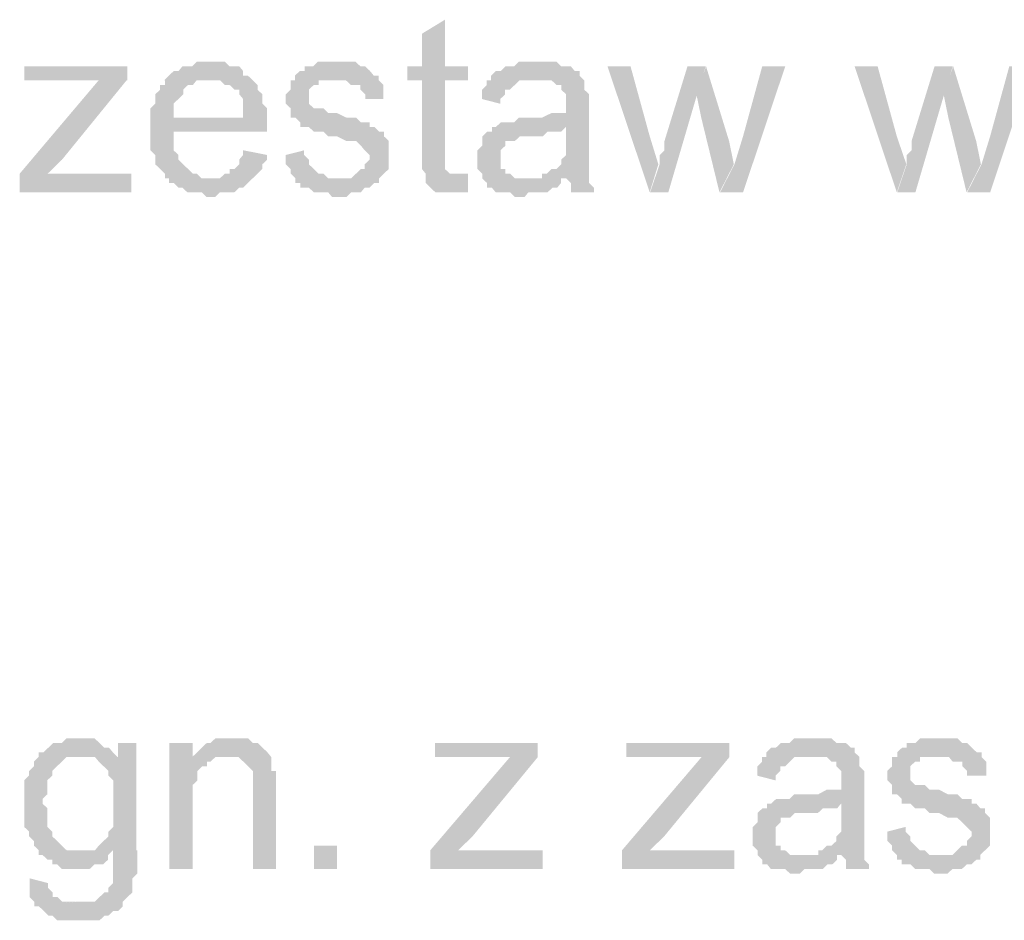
# Model space of a CAD drawing. Header units: millimetres. Extents: x -523 to 1404227, y -783705 to 1038705.
# Tile 212 of 256: x 415080 to 415973, y 243743 to 244560. Entities that reach past the tile are written whole.
import ezdxf

# ---------------------------------------------------------------- set-up
doc = ezdxf.new("R2010")
doc.units = ezdxf.units.MM
doc.linetypes.add('ACAD_ISO08W100', pattern=[36, 24, -3, 6, -3])
doc.layers.add('!!ELEKTRYKA', color=7, linetype='Continuous')

msp = doc.modelspace()

# ---------------------------------------------------------------- hatches: boundary and pattern name
at = {"layer": '!!ELEKTRYKA', "linetype": 'ACAD_ISO08W100'}
for points in [[(415465.48, 244559.96), (415444.55, 244547.23), (415444.55, 244517.58), (415431.47, 244517.58), (415431.47, 244504.93), (415444.55, 244504.93), (415444.55, 244437.17), (415444.55, 244437.17), (415444.55, 244428.71), (415444.55, 244424.52), (415448.04, 244420.25), (415477.69, 244420.25), (415474.21, 244420.25), (415469.84, 244420.25), (415469.84, 244420.25), (415465.48, 244424.52), (415465.48, 244424.52), (415465.48, 244428.71), (415465.48, 244437.17), (415465.48, 244504.93), (415486.42, 244504.93), (415486.42, 244517.58), (415465.48, 244517.58)], [(415252.58, 244521.98), (415249.09, 244521.98), (415244.72, 244521.98), (415240.35, 244521.98), (415235.99, 244517.7), (415231.62, 244517.7), (415227.25, 244517.7), (415223.76, 244513.51), (415219.39, 244513.51), (415215.02, 244509.23), (415210.65, 244505.03), (415252.58, 244505.03), (415252.58, 244505.03), (415256.95, 244505.03), (415261.32, 244505.03), (415265.68, 244500.75), (415270.05, 244500.75), (415274.42, 244496.56), (415278.79, 244496.56), (415278.79, 244492.28), (415278.79, 244492.28), (415282.28, 244488.09), (415282.28, 244483.81), (415282.28, 244479.62), (415282.28, 244471.14), (415219.39, 244471.14), (415304.12, 244471.14), (415304.12, 244475.42), (415304.12, 244479.62), (415299.75, 244483.81), (415299.75, 244488.09), (415299.75, 244492.28), (415295.38, 244496.56), (415295.38, 244500.75), (415291.02, 244505.03), (415291.02, 244505.03), (415286.65, 244509.23), (415282.28, 244509.23), (415282.28, 244513.51), (415278.79, 244517.7), (415274.42, 244517.7), (415270.05, 244517.7), (415265.68, 244521.98), (415261.32, 244521.98), (415256.95, 244521.98)], [(415363.38, 244521.94), (415363.38, 244521.94), (415354.65, 244521.94), (415350.29, 244521.94), (415345.93, 244517.66), (415345.93, 244517.66), (415342.43, 244517.66), (415338.07, 244517.66), (415338.07, 244513.47), (415333.71, 244513.47), (415329.34, 244509.2), (415329.34, 244505.01), (415367.74, 244505.01), (415367.74, 244505.01), (415372.11, 244505.01), (415375.6, 244505.01), (415379.96, 244500.73), (415384.33, 244500.73), (415388.69, 244500.73), (415388.69, 244496.54), (415393.06, 244492.27), (415393.06, 244488.08), (415409.64, 244488.08), (415409.64, 244492.27), (415409.64, 244496.54), (415409.64, 244500.73), (415405.27, 244505.01), (415405.27, 244509.2), (415405.27, 244509.2), (415400.91, 244509.2), (415397.42, 244513.47), (415393.06, 244517.66), (415388.69, 244517.66), (415388.69, 244517.66), (415384.33, 244521.94), (415379.96, 244521.94), (415375.6, 244521.94), (415372.11, 244521.94)], [(415550.09, 244521.91), (415550.09, 244521.91), (415545.73, 244521.91), (415541.37, 244521.91), (415537.01, 244521.91), (415532.65, 244521.91), (415528.3, 244517.64), (415523.94, 244517.64), (415520.45, 244517.64), (415516.09, 244513.46), (415511.73, 244513.46), (415507.38, 244509.19), (415507.38, 244504.92), (415545.73, 244504.92), (415550.09, 244504.92), (415553.58, 244504.92), (415557.93, 244504.92), (415562.29, 244504.92), (415566.65, 244500.73), (415571.01, 244500.73), (415571.01, 244496.46), (415571.01, 244496.46), (415575.37, 244492.28), (415575.37, 244488.01), (415575.37, 244483.82), (415575.37, 244483.82), (415575.37, 244475.37), (415575.37, 244475.37), (415571.01, 244475.37), (415566.65, 244475.37), (415566.65, 244475.37), (415562.29, 244475.37), (415553.58, 244471.09), (415550.09, 244471.09), (415545.73, 244471.09), (415541.37, 244471.09), (415532.65, 244471.09), (415528.3, 244466.82), (415523.94, 244466.82), (415523.94, 244466.82), (415520.45, 244466.82), (415516.09, 244466.82), (415511.73, 244462.64), (415575.37, 244462.64), (415575.37, 244454.18), (415575.37, 244449.91), (415575.37, 244445.73), (415575.37, 244441.46), (415575.37, 244437.19), (415571.01, 244433), (415571.01, 244433), (415571.01, 244428.73), (415566.65, 244424.55), (415562.29, 244424.55), (415557.93, 244420.28), (415553.58, 244420.28), (415553.58, 244416.09), (415575.37, 244416.09), (415575.37, 244416.09), (415579.73, 244411.82), (415579.73, 244407.55), (415579.73, 244403.37), (415600.65, 244403.37), (415600.65, 244403.37), (415600.65, 244407.55), (415596.29, 244411.82), (415596.29, 244416.09), (415596.29, 244420.28), (415596.29, 244420.28), (415596.29, 244424.55), (415596.29, 244428.73), (415596.29, 244433), (415596.29, 244437.19), (415596.29, 244445.73), (415596.29, 244449.91), (415596.29, 244479.55), (415596.29, 244479.55), (415596.29, 244483.82), (415596.29, 244488.01), (415596.29, 244492.28), (415591.93, 244496.46), (415591.93, 244496.46), (415591.93, 244500.73), (415591.93, 244504.92), (415587.57, 244509.19), (415587.57, 244513.46), (415583.21, 244513.46), (415579.73, 244517.64), (415575.37, 244517.64), (415571.01, 244517.64), (415566.65, 244521.91), (415562.29, 244521.91), (415557.93, 244521.91), (415553.58, 244521.91)], [(415177.23, 244517.69), (415083.69, 244517.69), (415083.69, 244505.01), (415130.02, 244505.01), (415134.39, 244505.01), (415138.76, 244505.01), (415143.14, 244505.01), (415147.51, 244505.01), (415151, 244505.01), (415177.23, 244505.01)], [(415633.86, 244517.71), (415612.95, 244517.71), (415651.28, 244403.43), (415659.12, 244428.78), (415651.28, 244454.21)], [(415702.1, 244517.63), (415685.56, 244517.63), (415664.66, 244449.88), (415664.66, 244445.62), (415664.66, 244441.44), (415660.3, 244437.17), (415660.3, 244432.99), (415660.3, 244428.72), (415660.3, 244428.72), (415651.6, 244403.29), (415668.14, 244403.29), (415694.27, 244492.2)], [(415702.4, 244517.65), (415693.69, 244492.23), (415698.04, 244471.08), (415714.58, 244403.35), (415727.64, 244428.77), (415723.29, 244449.92)], [(415774.27, 244517.65), (415753.38, 244517.65), (415735.97, 244454.11), (415728.14, 244428.7), (415715.08, 244403.28), (415735.97, 244403.28)], [(415858.09, 244517.68), (415837.22, 244517.68), (415875.49, 244403.41), (415884.18, 244428.8), (415875.49, 244454.2)], [(415926.29, 244517.67), (415909.77, 244517.67), (415888.9, 244449.86), (415888.9, 244445.68), (415888.9, 244441.42), (415884.56, 244437.16), (415884.56, 244432.99), (415884.56, 244428.73), (415884.56, 244428.73), (415875.86, 244403.34), (415892.38, 244403.34), (415918.46, 244492.2)], [(415926.65, 244517.67), (415917.96, 244492.29), (415922.3, 244471.08), (415938.82, 244403.38), (415951.85, 244428.76), (415947.51, 244449.96)], [(415998.44, 244517.66), (415977.59, 244517.66), (415960.2, 244454.14), (415952.38, 244428.76), (415939.35, 244403.3), (415960.2, 244403.3)], [(415176.59, 244505), (415151.24, 244505), (415079.54, 244420.28), (415079.54, 244403.41), (415104.9, 244420.28), (415118.01, 244433.05)], [(415211.34, 244505.01), (415211.34, 244505.01), (415211.34, 244500.73), (415206.97, 244500.73), (415206.97, 244496.54), (415202.6, 244492.26), (415202.6, 244488.06), (415202.6, 244483.78), (415198.23, 244479.59), (415198.23, 244475.31), (415198.23, 244471.12), (415198.23, 244466.84), (415198.23, 244458.45), (415198.23, 244454.17), (415198.23, 244449.98), (415198.23, 244445.7), (415198.23, 244441.5), (415202.6, 244437.22), (415202.6, 244433.03), (415202.6, 244428.75), (415206.97, 244424.55), (415206.97, 244424.55), (415211.34, 244420.27), (415211.34, 244416.08), (415253.27, 244416.08), (415253.27, 244416.08), (415248.9, 244416.08), (415244.53, 244416.08), (415240.16, 244420.27), (415236.67, 244420.27), (415232.3, 244424.55), (415227.93, 244428.75), (415227.93, 244428.75), (415227.93, 244428.75), (415223.57, 244433.03), (415223.57, 244437.22), (415219.2, 244441.5), (415219.2, 244445.7), (415219.2, 244449.98), (415219.2, 244458.45), (415303.94, 244458.45), (415303.94, 244458.45), (415303.94, 244462.64), (415303.94, 244466.84), (415303.94, 244471.12), (415219.2, 244471.12), (415219.2, 244471.12), (415219.2, 244479.59), (415219.2, 244483.78), (415223.57, 244488.06), (415223.57, 244488.06), (415227.93, 244492.26), (415227.93, 244496.54), (415232.3, 244500.73), (415236.67, 244500.73), (415240.16, 244505.01), (415244.53, 244505.01), (415248.9, 244505.01), (415253.27, 244505.01)], [(415329.79, 244504.99), (415325.43, 244504.99), (415325.43, 244500.72), (415325.43, 244496.53), (415321.06, 244492.25), (415321.06, 244488.06), (415321.06, 244483.79), (415325.43, 244479.6), (415325.43, 244475.32), (415325.43, 244471.13), (415329.79, 244471.13), (415334.15, 244466.85), (415334.15, 244462.66), (415337.65, 244462.66), (415337.65, 244462.66), (415342.01, 244462.66), (415346.37, 244458.39), (415350.74, 244458.39), (415355.1, 244458.39), (415359.47, 244454.2), (415362.96, 244454.2), (415367.32, 244454.2), (415376.05, 244449.92), (415380.41, 244449.92), (415384.78, 244449.92), (415389.14, 244445.73), (415389.14, 244445.73), (415392.63, 244441.45), (415392.63, 244441.45), (415397, 244437.26), (415397, 244432.99), (415392.63, 244428.8), (415392.63, 244424.52), (415389.14, 244424.52), (415384.78, 244420.33), (415384.78, 244420.33), (415380.41, 244416.05), (415376.05, 244416.05), (415367.32, 244416.05), (415329.79, 244416.05), (415329.79, 244411.87), (415334.15, 244411.87), (415334.15, 244407.59), (415337.65, 244407.59), (415342.01, 244407.59), (415346.37, 244403.4), (415350.74, 244403.4), (415355.1, 244403.4), (415359.47, 244403.4), (415362.96, 244399.12), (415367.32, 244399.12), (415371.69, 244399.12), (415376.05, 244399.12), (415380.41, 244403.4), (415384.78, 244403.4), (415389.14, 244403.4), (415392.63, 244407.59), (415397, 244407.59), (415401.36, 244411.87), (415405.73, 244411.87), (415405.73, 244416.05), (415410.09, 244420.33), (415410.09, 244420.33), (415414.45, 244424.52), (415414.45, 244428.8), (415414.45, 244432.99), (415414.45, 244437.26), (415414.45, 244437.26), (415414.45, 244441.45), (415414.45, 244445.73), (415414.45, 244449.92), (415410.09, 244454.2), (415410.09, 244458.39), (415405.73, 244458.39), (415401.36, 244462.66), (415397, 244462.66), (415397, 244466.85), (415392.63, 244466.85), (415389.14, 244466.85), (415384.78, 244471.13), (415380.41, 244471.13), (415376.05, 244471.13), (415367.32, 244475.32), (415367.32, 244475.32), (415362.96, 244475.32), (415359.47, 244475.32), (415355.1, 244479.6), (415350.74, 244479.6), (415350.74, 244479.6), (415346.37, 244479.6), (415342.01, 244483.79), (415342.01, 244488.06), (415342.01, 244492.25), (415342.01, 244492.25), (415342.01, 244496.53), (415346.37, 244500.72), (415350.74, 244500.72), (415350.74, 244504.99), (415355.1, 244504.99), (415359.47, 244504.99), (415367.32, 244504.99)], [(415507.81, 244504.91), (415503.45, 244504.91), (415503.45, 244500.72), (415499.1, 244496.45), (415499.1, 244492.27), (415499.1, 244487.99), (415515.66, 244483.72), (415515.66, 244487.99), (415520.02, 244492.27), (415520.02, 244496.45), (415524.38, 244496.45), (415528.73, 244500.72), (415528.73, 244500.72), (415533.09, 244504.91), (415537.45, 244504.91), (415541.81, 244504.91), (415545.3, 244504.91)], [(415511.52, 244462.62), (415508.03, 244462.62), (415508.03, 244458.35), (415503.67, 244458.35), (415499.31, 244454.08), (415499.31, 244449.89), (415499.31, 244445.62), (415494.96, 244441.44), (415494.96, 244437.17), (415494.96, 244432.98), (415494.96, 244432.98), (415494.96, 244428.71), (415494.96, 244424.52), (415499.31, 244420.25), (415499.31, 244415.98), (415503.67, 244411.8), (415503.67, 244411.8), (415503.67, 244407.53), (415508.03, 244407.53), (415511.52, 244403.34), (415515.88, 244403.34), (415520.24, 244403.34), (415524.6, 244403.34), (415528.95, 244399.07), (415533.31, 244399.07), (415537.67, 244399.07), (415541.16, 244403.34), (415545.52, 244403.34), (415549.88, 244403.34), (415554.23, 244403.34), (415558.59, 244403.34), (415562.95, 244407.53), (415567.31, 244407.53), (415570.8, 244411.8), (415570.8, 244415.98), (415537.67, 244415.98), (415537.67, 244415.98), (415533.31, 244415.98), (415528.95, 244415.98), (415524.6, 244420.25), (415520.24, 244420.25), (415520.24, 244424.52), (415515.88, 244424.52), (415515.88, 244428.71), (415515.88, 244432.98), (415515.88, 244437.17), (415515.88, 244441.44), (415520.24, 244445.62), (415520.24, 244445.62), (415520.24, 244449.89), (415524.6, 244449.89), (415528.95, 244449.89), (415533.31, 244454.08), (415537.67, 244454.08), (415541.16, 244454.08), (415545.52, 244454.08), (415549.88, 244454.08), (415554.23, 244454.08), (415558.59, 244458.35), (415562.95, 244458.35), (415567.31, 244458.35), (415570.8, 244458.35), (415575.16, 244462.62)], [(415282.28, 244441.53), (415282.28, 244437.25), (415278.79, 244433.06), (415278.79, 244428.78), (415274.42, 244424.59), (415270.05, 244424.59), (415270.05, 244420.31), (415265.68, 244420.31), (415261.32, 244416.11), (415256.95, 244416.11), (415252.58, 244416.11), (415210.65, 244416.11), (415215.02, 244416.11), (415215.02, 244411.92), (415219.39, 244411.92), (415223.76, 244407.64), (415227.25, 244407.64), (415231.62, 244403.45), (415235.99, 244403.45), (415240.35, 244403.45), (415244.72, 244403.45), (415249.09, 244399.17), (415252.58, 244399.17), (415256.95, 244399.17), (415261.32, 244403.45), (415265.68, 244403.45), (415270.05, 244403.45), (415274.42, 244403.45), (415278.79, 244407.64), (415282.28, 244407.64), (415286.65, 244411.92), (415286.65, 244411.92), (415291.02, 244416.11), (415295.38, 244420.31), (415295.38, 244420.31), (415299.75, 244424.59), (415299.75, 244428.78), (415304.12, 244433.06), (415304.12, 244437.25)], [(415337.65, 244441.45), (415321.06, 244437.26), (415321.06, 244437.26), (415321.06, 244432.99), (415321.06, 244428.8), (415325.43, 244424.52), (415325.43, 244420.33), (415329.79, 244416.05), (415367.32, 244416.05), (415367.32, 244416.05), (415362.96, 244416.05), (415359.47, 244416.05), (415355.1, 244420.33), (415350.74, 244420.33), (415346.37, 244424.52), (415346.37, 244424.52), (415342.01, 244428.8), (415342.01, 244432.99), (415337.65, 244437.26)], [(415180.96, 244420.28), (415130.25, 244420.28), (415125.88, 244420.28), (415121.51, 244420.28), (415118.01, 244420.28), (415113.64, 244420.28), (415109.27, 244420.28), (415104.9, 244420.28), (415079.54, 244403.41), (415180.96, 244403.41)], [(415486.4, 244420.28), (415482.04, 244420.28), (415477.68, 244420.28), (415448.03, 244420.28), (415448.03, 244416.09), (415448.03, 244416.09), (415448.03, 244411.82), (415452.39, 244407.63), (415456.75, 244403.36), (415461.11, 244403.36), (415461.11, 244403.36), (415468.96, 244403.36), (415473.32, 244403.36), (415473.32, 244403.36), (415477.68, 244403.36), (415482.04, 244403.36), (415486.4, 244403.36)], [(415135.26, 243908.04), (415130.89, 243908.04), (415126.52, 243908.04), (415122.15, 243908.04), (415117.78, 243903.84), (415113.41, 243903.84), (415109.91, 243903.84), (415105.54, 243899.56), (415105.54, 243899.56), (415101.17, 243895.36), (415096.8, 243895.36), (415135.26, 243891.08), (415135.26, 243891.08), (415138.76, 243891.08), (415143.13, 243891.08), (415168.48, 243891.08), (415168.48, 243891.08), (415164.11, 243895.36), (415160.61, 243899.56), (415156.24, 243899.56), (415151.87, 243903.84), (415151.87, 243903.84), (415147.5, 243908.04), (415143.13, 243908.04), (415138.76, 243908.04)], [(415270.25, 243908.05), (415270.25, 243908.05), (415265.88, 243908.05), (415261.51, 243908.05), (415257.15, 243908.05), (415252.78, 243903.86), (415249.29, 243903.86), (415244.92, 243899.58), (415244.92, 243899.58), (415240.55, 243895.39), (415236.19, 243891.11), (415265.88, 243891.11), (415270.25, 243891.11), (415274.61, 243891.11), (415278.11, 243891.11), (415282.47, 243886.92), (415282.47, 243886.92), (415286.84, 243882.64), (415291.21, 243878.45), (415291.21, 243878.45), (415291.21, 243874.17), (415291.21, 243869.98), (415291.21, 243865.78), (415291.21, 243861.5), (415291.21, 243789.54), (415312.17, 243789.54), (415312.17, 243861.5), (415312.17, 243861.5), (415312.17, 243869.98), (415312.17, 243874.17), (415312.17, 243878.45), (415307.8, 243878.45), (415307.8, 243882.64), (415307.8, 243886.92), (415307.8, 243891.11), (415304.31, 243895.39), (415304.31, 243895.39), (415299.94, 243899.58), (415295.57, 243903.86), (415291.21, 243903.86), (415291.21, 243903.86), (415286.84, 243908.05), (415282.47, 243908.05), (415274.61, 243908.05)], [(415799.81, 243908.04), (415799.81, 243908.04), (415795.46, 243908.04), (415791.11, 243908.04), (415786.76, 243908.04), (415782.41, 243908.04), (415778.06, 243903.78), (415773.71, 243903.78), (415770.23, 243903.78), (415765.88, 243899.6), (415761.53, 243899.6), (415757.17, 243895.34), (415757.17, 243891.08), (415795.46, 243891.08), (415799.81, 243891.08), (415804.16, 243891.08), (415807.64, 243891.08), (415811.99, 243891.08), (415816.34, 243886.9), (415820.7, 243886.9), (415820.7, 243882.64), (415820.7, 243882.64), (415825.05, 243878.37), (415825.05, 243874.2), (415825.05, 243869.93), (415825.05, 243869.93), (415825.05, 243861.49), (415825.05, 243861.49), (415820.7, 243861.49), (415816.34, 243861.49), (415816.34, 243861.49), (415811.99, 243861.49), (415804.16, 243857.23), (415799.81, 243857.23), (415795.46, 243857.23), (415791.11, 243857.23), (415782.41, 243857.23), (415778.06, 243852.96), (415773.71, 243852.96), (415773.71, 243852.96), (415770.23, 243852.96), (415765.88, 243852.96), (415761.53, 243848.79), (415825.05, 243848.79), (415825.05, 243840.35), (415825.05, 243836.08), (415825.05, 243831.82), (415825.05, 243827.64), (415825.05, 243823.38), (415820.7, 243819.12), (415820.7, 243819.12), (415820.7, 243814.94), (415816.34, 243810.68), (415811.99, 243810.68), (415807.64, 243806.41), (415804.16, 243806.41), (415804.16, 243802.24), (415825.05, 243802.24), (415825.05, 243802.24), (415829.4, 243797.97), (415829.4, 243793.71), (415829.4, 243789.53), (415850.28, 243789.53), (415850.28, 243789.53), (415850.28, 243793.71), (415845.93, 243797.97), (415845.93, 243802.24), (415845.93, 243806.41), (415845.93, 243806.41), (415845.93, 243810.68), (415845.93, 243814.94), (415845.93, 243819.12), (415845.93, 243823.38), (415845.93, 243831.82), (415845.93, 243836.08), (415845.93, 243865.67), (415845.93, 243865.67), (415845.93, 243869.93), (415845.93, 243874.2), (415845.93, 243878.37), (415841.58, 243882.64), (415841.58, 243882.64), (415841.58, 243886.9), (415841.58, 243891.08), (415837.23, 243895.34), (415837.23, 243899.6), (415833.75, 243899.6), (415829.4, 243903.78), (415825.05, 243903.78), (415820.7, 243903.78), (415816.34, 243908.04), (415811.99, 243908.04), (415807.64, 243908.04), (415804.16, 243908.04)], [(415909.77, 243908.04), (415909.77, 243908.04), (415901.08, 243908.04), (415896.73, 243908.04), (415892.38, 243903.78), (415892.38, 243903.78), (415888.9, 243903.78), (415884.56, 243903.78), (415884.56, 243899.52), (415880.21, 243899.52), (415875.86, 243895.34), (415875.86, 243891.08), (415914.12, 243891.08), (415914.12, 243891.08), (415918.46, 243891.08), (415922.81, 243891.08), (415926.29, 243886.82), (415930.64, 243886.82), (415934.98, 243886.82), (415934.98, 243882.65), (415939.33, 243878.39), (415939.33, 243874.13), (415956.72, 243874.13), (415956.72, 243878.39), (415956.72, 243882.65), (415956.72, 243886.82), (415952.37, 243891.08), (415952.37, 243895.34), (415952.37, 243895.34), (415948.02, 243895.34), (415943.68, 243899.52), (415939.33, 243903.78), (415934.98, 243903.78), (415934.98, 243903.78), (415930.64, 243908.04), (415926.29, 243908.04), (415922.81, 243908.04), (415918.46, 243908.04)], [(415096.8, 243895.38), (415096.8, 243891.19), (415092.43, 243886.9), (415092.43, 243882.71), (415088.06, 243878.42), (415088.06, 243878.42), (415088.06, 243874.23), (415083.69, 243870.03), (415083.69, 243865.74), (415083.69, 243861.55), (415083.69, 243857.26), (415083.69, 243853.07), (415083.69, 243848.78), (415083.69, 243848.78), (415083.69, 243844.59), (415083.69, 243840.39), (415083.69, 243836.11), (415083.69, 243831.91), (415083.69, 243827.63), (415088.06, 243823.43), (415088.06, 243819.23), (415092.43, 243814.95), (415092.43, 243810.75), (415096.8, 243806.47), (415096.8, 243802.27), (415100.3, 243802.27), (415104.67, 243797.99), (415109.04, 243797.99), (415109.04, 243793.79), (415113.41, 243793.79), (415117.78, 243789.6), (415122.15, 243789.6), (415125.65, 243789.6), (415134.39, 243789.6), (415134.39, 243789.6), (415138.76, 243789.6), (415143.14, 243789.6), (415147.51, 243793.79), (415151, 243793.79), (415155.38, 243793.79), (415159.75, 243797.99), (415159.75, 243802.27), (415164.12, 243806.47), (415185.1, 243806.47), (415134.39, 243806.47), (415130.02, 243806.47), (415125.65, 243806.47), (415122.15, 243806.47), (415117.78, 243810.75), (415113.41, 243814.95), (415113.41, 243814.95), (415113.41, 243814.95), (415109.04, 243819.23), (415109.04, 243823.43), (415104.67, 243827.63), (415104.67, 243831.91), (415104.67, 243836.11), (415104.67, 243840.39), (415104.67, 243844.59), (415100.3, 243848.78), (415100.3, 243853.07), (415104.67, 243857.26), (415104.67, 243861.55), (415104.67, 243865.74), (415104.67, 243870.03), (415109.04, 243874.23), (415109.04, 243878.42), (415113.41, 243882.71), (415113.41, 243882.71), (415117.78, 243886.9), (415122.15, 243891.19), (415125.65, 243891.19), (415130.02, 243891.19), (415134.39, 243891.19)], [(415185.44, 243903.81), (415168.83, 243903.81), (415168.83, 243891.13), (415143.49, 243891.13), (415147.86, 243891.13), (415151.35, 243886.85), (415155.72, 243882.66), (415155.72, 243882.66), (415160.09, 243878.46), (415160.09, 243874.18), (415164.46, 243869.98), (415164.46, 243869.98), (415164.46, 243865.7), (415164.46, 243857.22), (415164.46, 243853.03), (415164.46, 243848.75), (415164.46, 243844.55), (415164.46, 243840.36), (415164.46, 243836.07), (415164.46, 243831.88), (415164.46, 243827.6), (415160.09, 243823.4), (415160.09, 243819.12), (415155.72, 243814.92), (415155.72, 243814.92), (415151.35, 243810.73), (415147.86, 243806.45), (415143.49, 243806.45), (415139.12, 243806.45), (415134.75, 243806.45), (415185.44, 243806.45)], [(415236.45, 243903.82), (415215.48, 243903.82), (415215.48, 243789.49), (415236.45, 243789.49), (415236.45, 243852.99), (415236.45, 243857.18), (415236.45, 243861.46), (415236.45, 243865.65), (415240.82, 243869.93), (415240.82, 243874.12), (415240.82, 243878.4), (415245.18, 243882.6), (415245.18, 243882.6), (415249.55, 243882.6), (415249.55, 243886.88), (415253.92, 243886.88), (415236.45, 243886.88)], [(415549.62, 243903.82), (415456.31, 243903.82), (415456.31, 243891.17), (415502.53, 243891.17), (415506.89, 243891.17), (415511.25, 243891.17), (415515.61, 243891.17), (415519.97, 243891.17), (415524.33, 243891.17), (415549.62, 243891.17)], [(415723.39, 243903.8), (415630.21, 243903.8), (415630.21, 243891.08), (415676.36, 243891.08), (415680.72, 243891.08), (415685.07, 243891.08), (415689.43, 243891.08), (415693.78, 243891.08), (415698.14, 243891.08), (415723.39, 243891.08)], [(415236.19, 243891.11), (415236.19, 243886.92), (415252.78, 243886.92), (415257.15, 243891.11), (415261.51, 243891.11), (415265.88, 243891.11)], [(415549.84, 243891.15), (415524.55, 243891.15), (415452.17, 243806.48), (415452.17, 243789.56), (415477.46, 243806.48), (415490.54, 243819.21)], [(415723.61, 243891.06), (415698.35, 243891.06), (415626.07, 243806.41), (415626.07, 243789.51), (415651.32, 243806.41), (415664.39, 243819.12)], [(415757.6, 243891.12), (415753.25, 243891.12), (415753.25, 243886.86), (415748.89, 243882.59), (415748.89, 243878.42), (415748.89, 243874.15), (415765.43, 243869.89), (415765.43, 243874.15), (415769.78, 243878.42), (415769.78, 243882.59), (415774.13, 243882.59), (415778.48, 243886.86), (415778.48, 243886.86), (415782.83, 243891.12), (415787.18, 243891.12), (415791.53, 243891.12), (415795.88, 243891.12)], [(415875.59, 243891.14), (415871.24, 243891.14), (415871.24, 243886.88), (415871.24, 243882.71), (415866.89, 243878.45), (415866.89, 243874.19), (415866.89, 243870.01), (415871.24, 243865.75), (415871.24, 243861.49), (415871.24, 243857.32), (415875.59, 243857.32), (415879.94, 243853.06), (415879.94, 243848.8), (415883.41, 243848.8), (415883.41, 243848.8), (415887.76, 243848.8), (415892.11, 243844.63), (415896.45, 243844.63), (415900.8, 243844.63), (415905.15, 243840.37), (415909.5, 243840.37), (415913.84, 243840.37), (415921.67, 243836.11), (415926.02, 243836.11), (415930.36, 243836.11), (415934.71, 243831.84), (415934.71, 243831.84), (415939.06, 243827.67), (415939.06, 243827.67), (415943.41, 243823.41), (415943.41, 243819.15), (415939.06, 243814.98), (415939.06, 243810.72), (415934.71, 243810.72), (415930.36, 243806.46), (415930.36, 243806.46), (415926.02, 243802.28), (415921.67, 243802.28), (415913.84, 243802.28), (415875.59, 243802.28), (415875.59, 243798.02), (415879.94, 243798.02), (415879.94, 243793.76), (415883.41, 243793.76), (415887.76, 243793.76), (415892.11, 243789.59), (415896.45, 243789.59), (415900.8, 243789.59), (415905.15, 243789.59), (415909.5, 243785.33), (415913.84, 243785.33), (415917.32, 243785.33), (415921.67, 243785.33), (415926.02, 243789.59), (415930.36, 243789.59), (415934.71, 243789.59), (415939.06, 243793.76), (415943.41, 243793.76), (415947.75, 243798.02), (415951.23, 243798.02), (415951.23, 243802.28), (415955.58, 243806.46), (415955.58, 243806.46), (415959.93, 243810.72), (415959.93, 243814.98), (415959.93, 243819.15), (415959.93, 243823.41), (415959.93, 243823.41), (415959.93, 243827.67), (415959.93, 243831.84), (415959.93, 243836.11), (415955.58, 243840.37), (415955.58, 243844.63), (415951.23, 243844.63), (415947.75, 243848.8), (415943.41, 243848.8), (415943.41, 243853.06), (415939.06, 243853.06), (415934.71, 243853.06), (415930.36, 243857.32), (415926.02, 243857.32), (415921.67, 243857.32), (415913.84, 243861.49), (415913.84, 243861.49), (415909.5, 243861.49), (415905.15, 243861.49), (415900.8, 243865.75), (415896.45, 243865.75), (415896.45, 243865.75), (415892.11, 243865.75), (415887.76, 243870.01), (415887.76, 243874.19), (415887.76, 243878.45), (415887.76, 243878.45), (415887.76, 243882.71), (415892.11, 243886.88), (415896.45, 243886.88), (415896.45, 243891.14), (415900.8, 243891.14), (415905.15, 243891.14), (415913.84, 243891.14)], [(415761.29, 243848.72), (415757.81, 243848.72), (415757.81, 243844.46), (415753.46, 243844.46), (415749.11, 243840.28), (415749.11, 243836.02), (415749.11, 243831.84), (415744.75, 243827.58), (415744.75, 243823.31), (415744.75, 243819.13), (415744.75, 243819.13), (415744.75, 243814.87), (415744.75, 243810.61), (415749.11, 243806.43), (415749.11, 243802.16), (415753.46, 243797.9), (415753.46, 243797.9), (415753.46, 243793.72), (415757.81, 243793.72), (415761.29, 243789.46), (415765.64, 243789.46), (415769.99, 243789.46), (415774.34, 243789.46), (415778.69, 243785.2), (415783.04, 243785.2), (415787.39, 243785.2), (415791.75, 243789.46), (415795.23, 243789.46), (415799.58, 243789.46), (415803.93, 243789.46), (415808.28, 243789.46), (415812.63, 243793.72), (415816.98, 243793.72), (415821.33, 243797.9), (415821.33, 243802.16), (415787.39, 243802.16), (415787.39, 243802.16), (415783.04, 243802.16), (415778.69, 243802.16), (415774.34, 243806.43), (415769.99, 243806.43), (415769.99, 243810.61), (415765.64, 243810.61), (415765.64, 243814.87), (415765.64, 243819.13), (415765.64, 243823.31), (415765.64, 243827.58), (415769.99, 243831.84), (415769.99, 243831.84), (415769.99, 243836.02), (415774.34, 243836.02), (415778.69, 243836.02), (415783.04, 243840.28), (415787.39, 243840.28), (415791.75, 243840.28), (415795.23, 243840.28), (415799.58, 243840.28), (415803.93, 243840.28), (415808.28, 243844.46), (415812.63, 243844.46), (415816.98, 243844.46), (415821.33, 243844.46), (415824.81, 243848.72)], [(415883.41, 243827.67), (415866.89, 243823.41), (415866.89, 243823.41), (415866.89, 243819.15), (415866.89, 243814.98), (415871.24, 243810.72), (415871.24, 243806.46), (415875.59, 243802.28), (415913.84, 243802.28), (415913.84, 243802.28), (415909.5, 243802.28), (415905.15, 243802.28), (415900.8, 243806.46), (415896.45, 243806.46), (415892.11, 243810.72), (415892.11, 243810.72), (415887.76, 243814.98), (415887.76, 243819.15), (415883.41, 243823.41)], [(415186.2, 243806.43), (415164.34, 243806.43), (415164.34, 243802.15), (415164.34, 243793.75), (415164.34, 243789.47), (415164.34, 243785.27), (415164.34, 243780.99), (415164.34, 243780.99), (415164.34, 243776.79), (415159.97, 243772.51), (415159.97, 243768.31), (415156.47, 243768.31), (415152.1, 243764.12), (415152.1, 243764.12), (415152.1, 243764.12), (415147.73, 243759.83), (415143.36, 243759.83), (415138.99, 243759.83), (415131.12, 243759.83), (415092.66, 243755.64), (415097.03, 243755.64), (415101.4, 243751.35), (415101.4, 243751.35), (415101.4, 243751.35), (415105.77, 243747.16), (415109.27, 243747.16), (415113.64, 243742.96), (415118.01, 243742.96), (415122.38, 243742.96), (415126.75, 243742.96), (415131.12, 243742.96), (415134.62, 243742.96), (415143.36, 243742.96), (415147.73, 243742.96), (415152.1, 243742.96), (415156.47, 243747.16), (415159.97, 243747.16), (415159.97, 243747.16), (415164.34, 243751.35), (415168.71, 243751.35), (415173.08, 243755.64), (415173.08, 243759.83), (415177.45, 243764.12), (415181.83, 243768.31), (415181.83, 243768.31), (415181.83, 243772.51), (415181.83, 243776.79), (415181.83, 243780.99), (415186.2, 243785.27), (415186.2, 243789.47), (415186.2, 243793.75), (415186.2, 243797.95)], [(415554.2, 243806.48), (415502.75, 243806.48), (415498.39, 243806.48), (415494.9, 243806.48), (415490.54, 243806.48), (415486.18, 243806.48), (415481.82, 243806.48), (415477.46, 243806.48), (415452.17, 243789.56), (415554.2, 243789.56)], [(415727.97, 243806.41), (415676.58, 243806.41), (415672.23, 243806.41), (415668.74, 243806.41), (415664.39, 243806.41), (415660.03, 243806.41), (415655.68, 243806.41), (415651.32, 243806.41), (415626.07, 243789.51), (415727.97, 243789.51)], [(415088.52, 243781.05), (415088.52, 243776.76), (415088.52, 243772.57), (415088.52, 243768.28), (415088.52, 243764.09), (415092.89, 243759.8), (415092.89, 243755.61), (415130.48, 243759.8), (415126.98, 243759.8), (415122.61, 243759.8), (415118.24, 243759.8), (415113.87, 243764.09), (415113.87, 243764.09), (415109.5, 243764.09), (415109.5, 243768.28), (415105.13, 243772.57), (415105.13, 243776.76)]]:
    msp.add_hatch(color=7, dxfattribs=at).paths.add_polyline_path(points)

# ---------------------------------------------------------------- linework, layer by layer
at = {"layer": '!!ELEKTRYKA', "color": 7, "linetype": 'ACAD_ISO08W100', "lineweight": -3}
msp.add_solid([(415346.59, 243789.53), (415346.59, 243810.65), (415367.54, 243789.53), (415367.54, 243810.65)], dxfattribs=at)

doc.saveas('drawing.dxf')
